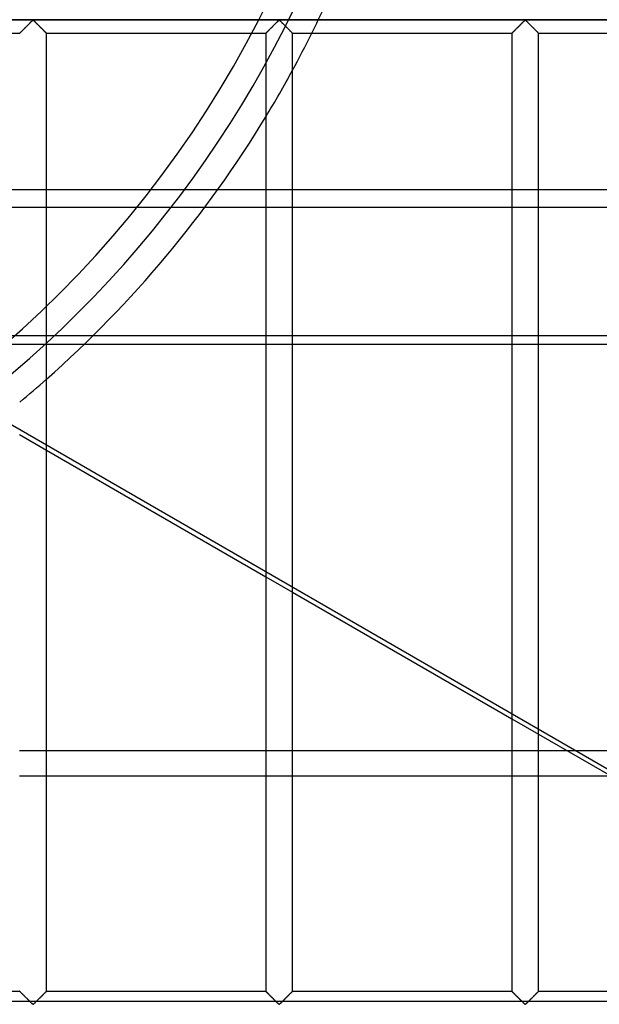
# Model space of a CAD drawing. Header units: millimetres. Extents: x -572 to 572, y -572 to 572.
# Tile 43 of 59: x 135 to 244, y -276 to -92. Entities that reach past the tile are written whole.
import ezdxf

# ---------------------------------------------------------------- set-up
doc = ezdxf.new("R2010")
doc.units = ezdxf.units.MM
doc.layers.add('MAIN-1', color=7, linetype='Continuous')
doc.layers.add('MAIN-2', color=7, linetype='Continuous')

msp = doc.modelspace()

# ---------------------------------------------------------------- linework, layer by layer
at = {"layer": 'MAIN-1'}
for p, q in [((551.25, -91.88), (-551.25, -91.88)), ((135.92, -93.77), (136.03, -93.66)), ((136.03, -93.66), (136.13, -93.55)), ((136.13, -93.55), (136.25, -93.44)), ((136.25, -93.44), (136.36, -93.33)), ((136.36, -93.33), (136.48, -93.21)), ((136.48, -93.21), (136.6, -93.09)), ((136.6, -93.09), (136.72, -92.97)), ((136.72, -92.97), (136.84, -92.85)), ((136.84, -92.85), (136.96, -92.73)), ((136.96, -92.73), (137.08, -92.62)), ((137.08, -92.62), (137.19, -92.5)), ((137.19, -92.5), (137.3, -92.39)), ((137.3, -92.39), (137.41, -92.29)), ((137.41, -92.29), (137.51, -92.19)), ((137.51, -92.19), (137.61, -92.09)), ((137.61, -92.09), (137.7, -92.01)), ((137.7, -92.01), (137.81, -91.95)), ((137.81, -91.95), (137.89, -91.98)), ((137.89, -91.98), (137.94, -92.02)), ((137.94, -92.02), (137.99, -92.07)), ((137.99, -92.07), (138.05, -92.12)), ((138.05, -92.12), (138.1, -92.17)), ((138.1, -92.17), (138.16, -92.23)), ((138.16, -92.23), (138.22, -92.29)), ((138.22, -92.29), (138.28, -92.35)), ((138.28, -92.35), (138.34, -92.41)), ((138.34, -92.41), (138.41, -92.47)), ((138.41, -92.47), (138.47, -92.54)), ((138.47, -92.54), (138.54, -92.6)), ((138.54, -92.6), (138.6, -92.67)), ((138.6, -92.67), (138.67, -92.74)), ((138.67, -92.74), (138.74, -92.8)), ((138.74, -92.8), (138.81, -92.87)), ((138.81, -92.87), (138.88, -92.94)), ((138.88, -92.94), (138.94, -93.01)), ((138.94, -93.01), (139.01, -93.08)), ((139.01, -93.08), (139.08, -93.15)), ((139.08, -93.15), (139.15, -93.22)), ((139.15, -93.22), (139.22, -93.28)), ((139.22, -93.28), (139.29, -93.35)), ((139.29, -93.35), (139.35, -93.42)), ((139.35, -93.42), (139.42, -93.48)), ((139.42, -93.48), (139.48, -93.55)), ((139.48, -93.55), (139.55, -93.61)), ((139.55, -93.61), (139.61, -93.67)), ((139.61, -93.67), (139.67, -93.73)), ((181.86, -93.77), (181.96, -93.66)), ((181.96, -93.66), (182.07, -93.55)), ((182.07, -93.55), (182.18, -93.44)), ((182.18, -93.44), (182.3, -93.33)), ((182.3, -93.33), (182.42, -93.21)), ((182.42, -93.21), (182.54, -93.09)), ((182.54, -93.09), (182.66, -92.97)), ((182.66, -92.97), (182.78, -92.85)), ((182.78, -92.85), (182.9, -92.73)), ((182.9, -92.73), (183.01, -92.62)), ((183.01, -92.62), (183.13, -92.5)), ((183.13, -92.5), (183.24, -92.39)), ((183.24, -92.39), (183.35, -92.29)), ((183.35, -92.29), (183.45, -92.19)), ((183.45, -92.19), (183.54, -92.09)), ((183.54, -92.09), (183.64, -92.01)), ((183.64, -92.01), (183.75, -91.95)), ((183.75, -91.95), (183.82, -91.98)), ((183.82, -91.98), (183.88, -92.02)), ((183.88, -92.02), (183.93, -92.07)), ((183.93, -92.07), (183.98, -92.12)), ((183.98, -92.12), (184.04, -92.17)), ((184.04, -92.17), (184.1, -92.23)), ((184.1, -92.23), (184.16, -92.29)), ((184.16, -92.29), (184.22, -92.35)), ((184.22, -92.35), (184.28, -92.41)), ((184.28, -92.41), (184.34, -92.47)), ((184.34, -92.47), (184.41, -92.54)), ((184.41, -92.54), (184.48, -92.6)), ((184.48, -92.6), (184.54, -92.67)), ((184.54, -92.67), (184.61, -92.74)), ((184.61, -92.74), (184.68, -92.8)), ((184.68, -92.8), (184.74, -92.87)), ((184.74, -92.87), (184.81, -92.94)), ((184.81, -92.94), (184.88, -93.01)), ((184.88, -93.01), (184.95, -93.08)), ((184.95, -93.08), (185.02, -93.15)), ((185.02, -93.15), (185.09, -93.22)), ((185.09, -93.22), (185.16, -93.28)), ((185.16, -93.28), (185.22, -93.35)), ((185.22, -93.35), (185.29, -93.42)), ((185.29, -93.42), (185.36, -93.48)), ((185.36, -93.48), (185.42, -93.55)), ((185.42, -93.55), (185.48, -93.61)), ((185.48, -93.61), (185.55, -93.67)), ((185.55, -93.67), (185.61, -93.73)), ((227.8, -93.77), (227.9, -93.66)), ((227.9, -93.66), (228.01, -93.55)), ((228.01, -93.55), (228.12, -93.44)), ((228.12, -93.44), (228.24, -93.33)), ((228.24, -93.33), (228.36, -93.21)), ((228.36, -93.21), (228.48, -93.09)), ((228.48, -93.09), (228.6, -92.97)), ((228.6, -92.97), (228.72, -92.85)), ((228.72, -92.85), (228.83, -92.73)), ((228.83, -92.73), (228.95, -92.62)), ((228.95, -92.62), (229.06, -92.5)), ((229.06, -92.5), (229.18, -92.39)), ((229.18, -92.39), (229.28, -92.29)), ((229.28, -92.29), (229.38, -92.19)), ((229.38, -92.19), (229.48, -92.09)), ((229.48, -92.09), (229.57, -92.01)), ((229.57, -92.01), (229.69, -91.95)), ((229.69, -91.95), (229.76, -91.98)), ((229.76, -91.98), (229.82, -92.02)), ((229.82, -92.02), (229.87, -92.07)), ((229.87, -92.07), (229.92, -92.12)), ((229.92, -92.12), (229.98, -92.17)), ((229.98, -92.17), (230.04, -92.23)), ((230.04, -92.23), (230.09, -92.29)), ((230.09, -92.29), (230.16, -92.35)), ((230.16, -92.35), (230.22, -92.41)), ((230.22, -92.41), (230.28, -92.47)), ((230.28, -92.47), (230.35, -92.54)), ((230.35, -92.54), (230.41, -92.6)), ((230.41, -92.6), (230.48, -92.67)), ((230.48, -92.67), (230.55, -92.74)), ((230.55, -92.74), (230.61, -92.8)), ((230.61, -92.8), (230.68, -92.87)), ((230.68, -92.87), (230.75, -92.94)), ((230.75, -92.94), (230.82, -93.01)), ((230.82, -93.01), (230.89, -93.08)), ((230.89, -93.08), (230.96, -93.15)), ((230.96, -93.15), (231.03, -93.22)), ((231.03, -93.22), (231.09, -93.28)), ((231.09, -93.28), (231.16, -93.35)), ((231.16, -93.35), (231.23, -93.42)), ((231.23, -93.42), (231.29, -93.48)), ((231.29, -93.48), (231.36, -93.55)), ((231.36, -93.55), (231.42, -93.61)), ((231.42, -93.61), (231.48, -93.67)), ((231.48, -93.67), (231.54, -93.73)), ((94.37, -94.38), (135.31, -94.38)), ((135.31, -94.38), (135.32, -94.37)), ((135.32, -94.37), (135.34, -94.35)), ((135.34, -94.35), (135.38, -94.31)), ((135.38, -94.31), (135.42, -94.27)), ((135.42, -94.27), (135.48, -94.21)), ((135.48, -94.21), (135.55, -94.14)), ((135.55, -94.14), (135.63, -94.06)), ((135.63, -94.06), (135.72, -93.97)), ((135.72, -93.97), (135.82, -93.87)), ((135.82, -93.87), (135.92, -93.77)), ((139.67, -93.73), (139.73, -93.79)), ((139.73, -93.79), (139.79, -93.85)), ((139.79, -93.85), (139.84, -93.91)), ((139.84, -93.91), (139.9, -93.96)), ((139.9, -93.96), (139.95, -94.01)), ((139.95, -94.01), (140, -94.06)), ((140, -94.06), (140.05, -94.11)), ((140.05, -94.11), (140.09, -94.16)), ((140.09, -94.16), (140.13, -94.2)), ((140.13, -94.2), (140.17, -94.23)), ((140.17, -94.23), (140.2, -94.27)), ((140.2, -94.27), (140.23, -94.29)), ((140.23, -94.29), (140.25, -94.32)), ((140.25, -94.32), (140.28, -94.34)), ((140.28, -94.34), (140.29, -94.35)), ((140.29, -94.35), (140.3, -94.37)), ((140.3, -94.37), (140.31, -94.37)), ((140.31, -94.37), (140.31, -94.38)), ((140.31, -273.12), (140.31, -94.38)), ((140.31, -94.38), (181.25, -94.38)), ((181.25, -94.38), (181.26, -94.37)), ((181.25, -94.38), (181.25, -273.12)), ((181.26, -94.37), (181.28, -94.35)), ((181.28, -94.35), (181.31, -94.31)), ((181.31, -94.31), (181.36, -94.27)), ((181.36, -94.27), (181.42, -94.21)), ((181.42, -94.21), (181.49, -94.14)), ((181.49, -94.14), (181.57, -94.06)), ((181.57, -94.06), (181.66, -93.97)), ((181.66, -93.97), (181.76, -93.87)), ((181.76, -93.87), (181.86, -93.77)), ((185.61, -93.73), (185.67, -93.79)), ((185.67, -93.79), (185.72, -93.85)), ((185.72, -93.85), (185.78, -93.91)), ((185.78, -93.91), (185.84, -93.96)), ((185.84, -93.96), (185.89, -94.01)), ((185.89, -94.01), (185.94, -94.06)), ((185.94, -94.06), (185.99, -94.11)), ((185.99, -94.11), (186.03, -94.16)), ((186.03, -94.16), (186.07, -94.2)), ((186.07, -94.2), (186.11, -94.23)), ((186.11, -94.23), (186.14, -94.27)), ((186.14, -94.27), (186.17, -94.29)), ((186.17, -94.29), (186.19, -94.32)), ((186.19, -94.32), (186.21, -94.34)), ((186.21, -94.34), (186.23, -94.35)), ((186.23, -94.35), (186.24, -94.37)), ((186.24, -94.37), (186.25, -94.37)), ((186.25, -94.37), (186.25, -94.38)), ((186.25, -273.12), (186.25, -94.38)), ((186.25, -94.38), (227.19, -94.38)), ((227.19, -94.38), (227.2, -94.37)), ((227.19, -94.38), (227.19, -273.12)), ((227.2, -94.37), (227.22, -94.35)), ((227.22, -94.35), (227.25, -94.31)), ((227.25, -94.31), (227.3, -94.27)), ((227.3, -94.27), (227.36, -94.21)), ((227.36, -94.21), (227.43, -94.14)), ((227.43, -94.14), (227.51, -94.06)), ((227.51, -94.06), (227.6, -93.97)), ((227.6, -93.97), (227.69, -93.87)), ((227.69, -93.87), (227.8, -93.77)), ((231.54, -93.73), (231.6, -93.79)), ((231.6, -93.79), (231.66, -93.85)), ((231.66, -93.85), (231.72, -93.91)), ((231.72, -93.91), (231.77, -93.96)), ((231.77, -93.96), (231.83, -94.01)), ((231.83, -94.01), (231.88, -94.06)), ((231.88, -94.06), (231.92, -94.11)), ((231.92, -94.11), (231.97, -94.16)), ((231.97, -94.16), (232.01, -94.2)), ((232.01, -94.2), (232.04, -94.23)), ((232.04, -94.23), (232.08, -94.27)), ((232.08, -94.27), (232.11, -94.29)), ((232.11, -94.29), (232.13, -94.32)), ((232.13, -94.32), (232.15, -94.34)), ((232.15, -94.34), (232.17, -94.35)), ((232.17, -94.35), (232.18, -94.37)), ((232.18, -94.37), (232.18, -94.37)), ((232.18, -94.37), (232.19, -94.38)), ((232.19, -273.12), (232.19, -94.38)), ((232.19, -94.38), (273.13, -94.38)), ((140.31, -172.13), (181.25, -195.77)), ((186.25, -198.65), (227.19, -222.29)), ((232.19, -225.17), (273.13, -248.81)), ((140.31, -228.22), (181.25, -228.22)), ((186.25, -228.22), (227.19, -228.22)), ((232.19, -228.22), (237.46, -228.22)), ((181.25, -232.98), (140.31, -232.98)), ((227.19, -232.98), (186.25, -232.98)), ((245.7, -232.98), (232.19, -232.98)), ((94.37, -273.12), (135.31, -273.12)), ((135.32, -273.13), (135.31, -273.12)), ((135.33, -273.15), (135.32, -273.13)), ((135.32, -273.13), (135.32, -273.13)), ((135.35, -273.16), (135.33, -273.15)), ((135.37, -273.18), (135.35, -273.16)), ((135.39, -273.21), (135.37, -273.18)), ((135.42, -273.23), (135.39, -273.21)), ((135.46, -273.27), (135.42, -273.23)), ((135.49, -273.3), (135.46, -273.27)), ((135.53, -273.34), (135.49, -273.3)), ((135.58, -273.39), (135.53, -273.34)), ((135.62, -273.44), (135.58, -273.39)), ((135.67, -273.49), (135.62, -273.44)), ((135.73, -273.54), (135.67, -273.49)), ((135.78, -273.59), (135.73, -273.54)), ((135.84, -273.65), (135.78, -273.59)), ((135.9, -273.71), (135.84, -273.65)), ((135.96, -273.77), (135.9, -273.71)), ((139.7, -273.73), (139.6, -273.84)), ((139.81, -273.63), (139.7, -273.73)), ((139.9, -273.53), (139.81, -273.63)), ((139.99, -273.44), (139.9, -273.53)), ((140.07, -273.36), (139.99, -273.44)), ((140.14, -273.29), (140.07, -273.36)), ((140.2, -273.23), (140.14, -273.29)), ((140.25, -273.19), (140.2, -273.23)), ((140.28, -273.15), (140.25, -273.19)), ((140.3, -273.13), (140.28, -273.15)), ((140.31, -273.12), (140.3, -273.13)), ((140.31, -273.12), (181.25, -273.12)), ((181.25, -273.13), (181.25, -273.12)), ((181.26, -273.13), (181.25, -273.13)), ((181.27, -273.15), (181.26, -273.13)), ((181.29, -273.16), (181.27, -273.15)), ((181.31, -273.18), (181.29, -273.16)), ((181.33, -273.21), (181.31, -273.18)), ((181.36, -273.23), (181.33, -273.21)), ((181.39, -273.27), (181.36, -273.23)), ((181.43, -273.3), (181.39, -273.27)), ((181.47, -273.34), (181.43, -273.3)), ((181.51, -273.39), (181.47, -273.34)), ((181.56, -273.44), (181.51, -273.39)), ((181.61, -273.49), (181.56, -273.44)), ((181.66, -273.54), (181.61, -273.49)), ((181.72, -273.59), (181.66, -273.54)), ((181.78, -273.65), (181.72, -273.59)), ((181.83, -273.71), (181.78, -273.65)), ((181.89, -273.77), (181.83, -273.71)), ((185.64, -273.73), (185.54, -273.84)), ((185.74, -273.63), (185.64, -273.73)), ((185.84, -273.53), (185.74, -273.63)), ((185.93, -273.44), (185.84, -273.53)), ((186.01, -273.36), (185.93, -273.44)), ((186.08, -273.29), (186.01, -273.36)), ((186.14, -273.23), (186.08, -273.29)), ((186.19, -273.19), (186.14, -273.23)), ((186.22, -273.15), (186.19, -273.19)), ((186.24, -273.13), (186.22, -273.15)), ((186.25, -273.12), (186.24, -273.13)), ((186.25, -273.12), (227.19, -273.12)), ((227.19, -273.13), (227.19, -273.12)), ((227.2, -273.13), (227.19, -273.13)), ((227.21, -273.15), (227.2, -273.13)), ((227.22, -273.16), (227.21, -273.15)), ((227.25, -273.18), (227.22, -273.16)), ((227.27, -273.21), (227.25, -273.18)), ((227.3, -273.23), (227.27, -273.21)), ((227.33, -273.27), (227.3, -273.23)), ((227.37, -273.3), (227.33, -273.27)), ((227.41, -273.34), (227.37, -273.3)), ((227.45, -273.39), (227.41, -273.34)), ((227.5, -273.44), (227.45, -273.39)), ((227.55, -273.49), (227.5, -273.44)), ((227.6, -273.54), (227.55, -273.49)), ((227.66, -273.59), (227.6, -273.54)), ((227.71, -273.65), (227.66, -273.59)), ((227.77, -273.71), (227.71, -273.65)), ((227.83, -273.77), (227.77, -273.71)), ((231.58, -273.73), (231.47, -273.84)), ((231.68, -273.63), (231.58, -273.73)), ((231.78, -273.53), (231.68, -273.63)), ((231.87, -273.44), (231.78, -273.53)), ((231.95, -273.36), (231.87, -273.44)), ((232.02, -273.29), (231.95, -273.36)), ((232.08, -273.23), (232.02, -273.29)), ((232.12, -273.19), (232.08, -273.23)), ((232.16, -273.15), (232.12, -273.19)), ((232.18, -273.13), (232.16, -273.15)), ((232.19, -273.12), (232.18, -273.13)), ((232.19, -273.12), (273.13, -273.12)), ((136.02, -273.83), (135.96, -273.77)), ((136.08, -273.89), (136.02, -273.83)), ((136.14, -273.95), (136.08, -273.89)), ((136.21, -274.02), (136.14, -273.95)), ((136.27, -274.08), (136.21, -274.02)), ((136.34, -274.15), (136.27, -274.08)), ((136.41, -274.22), (136.34, -274.15)), ((136.47, -274.28), (136.41, -274.22)), ((136.54, -274.35), (136.47, -274.28)), ((136.61, -274.42), (136.54, -274.35)), ((136.68, -274.49), (136.61, -274.42)), ((136.75, -274.56), (136.68, -274.49)), ((136.82, -274.63), (136.75, -274.56)), ((136.89, -274.7), (136.82, -274.63)), ((136.95, -274.76), (136.89, -274.7)), ((137.02, -274.83), (136.95, -274.76)), ((137.09, -274.9), (137.02, -274.83)), ((137.15, -274.96), (137.09, -274.9)), ((137.22, -275.03), (137.15, -274.96)), ((137.28, -275.09), (137.22, -275.03)), ((137.34, -275.15), (137.28, -275.09)), ((137.41, -275.21), (137.34, -275.15)), ((137.46, -275.27), (137.41, -275.21)), ((137.52, -275.33), (137.46, -275.27)), ((137.58, -275.38), (137.52, -275.33)), ((137.63, -275.43), (137.58, -275.38)), ((137.68, -275.48), (137.63, -275.43)), ((137.74, -275.52), (137.68, -275.48)), ((137.81, -275.55), (137.74, -275.52)), ((137.93, -275.49), (137.81, -275.55)), ((138.02, -275.41), (137.93, -275.49)), ((138.12, -275.31), (138.02, -275.41)), ((138.22, -275.21), (138.12, -275.31)), ((138.32, -275.11), (138.22, -275.21)), ((138.44, -275), (138.32, -275.11)), ((138.55, -274.88), (138.44, -275)), ((138.67, -274.77), (138.55, -274.88)), ((138.78, -274.65), (138.67, -274.77)), ((138.9, -274.53), (138.78, -274.65)), ((139.02, -274.41), (138.9, -274.53)), ((139.14, -274.29), (139.02, -274.41)), ((139.26, -274.17), (139.14, -274.29)), ((139.38, -274.06), (139.26, -274.17)), ((139.49, -273.95), (139.38, -274.06)), ((139.6, -273.84), (139.49, -273.95)), ((181.95, -273.83), (181.89, -273.77)), ((182.02, -273.89), (181.95, -273.83)), ((182.08, -273.95), (182.02, -273.89)), ((182.14, -274.02), (182.08, -273.95)), ((182.21, -274.08), (182.14, -274.02)), ((182.28, -274.15), (182.21, -274.08)), ((182.34, -274.22), (182.28, -274.15)), ((182.41, -274.28), (182.34, -274.22)), ((182.48, -274.35), (182.41, -274.28)), ((182.55, -274.42), (182.48, -274.35)), ((182.62, -274.49), (182.55, -274.42)), ((182.69, -274.56), (182.62, -274.49)), ((182.76, -274.63), (182.69, -274.56)), ((182.82, -274.7), (182.76, -274.63)), ((182.89, -274.76), (182.82, -274.7)), ((182.96, -274.83), (182.89, -274.76)), ((183.02, -274.9), (182.96, -274.83)), ((183.09, -274.96), (183.02, -274.9)), ((183.16, -275.03), (183.09, -274.96)), ((183.22, -275.09), (183.16, -275.03)), ((183.28, -275.15), (183.22, -275.09)), ((183.34, -275.21), (183.28, -275.15)), ((183.4, -275.27), (183.34, -275.21)), ((183.46, -275.33), (183.4, -275.27)), ((183.52, -275.38), (183.46, -275.33)), ((183.57, -275.43), (183.52, -275.38)), ((183.62, -275.48), (183.57, -275.43)), ((183.68, -275.52), (183.62, -275.48)), ((183.75, -275.55), (183.68, -275.52)), ((183.86, -275.49), (183.75, -275.55)), ((183.96, -275.41), (183.86, -275.49)), ((184.05, -275.31), (183.96, -275.41)), ((184.15, -275.21), (184.05, -275.31)), ((184.26, -275.11), (184.15, -275.21)), ((184.37, -275), (184.26, -275.11)), ((184.49, -274.88), (184.37, -275)), ((184.6, -274.77), (184.49, -274.88)), ((184.72, -274.65), (184.6, -274.77)), ((184.84, -274.53), (184.72, -274.65)), ((184.96, -274.41), (184.84, -274.53)), ((185.08, -274.29), (184.96, -274.41)), ((185.2, -274.17), (185.08, -274.29)), ((185.32, -274.06), (185.2, -274.17)), ((185.43, -273.95), (185.32, -274.06)), ((185.54, -273.84), (185.43, -273.95)), ((227.89, -273.83), (227.83, -273.77)), ((227.95, -273.89), (227.89, -273.83)), ((228.02, -273.95), (227.95, -273.89)), ((228.08, -274.02), (228.02, -273.95)), ((228.15, -274.08), (228.08, -274.02)), ((228.21, -274.15), (228.15, -274.08)), ((228.28, -274.22), (228.21, -274.15)), ((228.35, -274.28), (228.28, -274.22)), ((228.42, -274.35), (228.35, -274.28)), ((228.49, -274.42), (228.42, -274.35)), ((228.56, -274.49), (228.49, -274.42)), ((228.62, -274.56), (228.56, -274.49)), ((228.69, -274.63), (228.62, -274.56)), ((228.76, -274.7), (228.69, -274.63)), ((228.83, -274.76), (228.76, -274.7)), ((228.9, -274.83), (228.83, -274.76)), ((228.96, -274.9), (228.9, -274.83)), ((229.03, -274.96), (228.96, -274.9)), ((229.09, -275.03), (229.03, -274.96)), ((229.16, -275.09), (229.09, -275.03)), ((229.22, -275.15), (229.16, -275.09)), ((229.28, -275.21), (229.22, -275.15)), ((229.34, -275.27), (229.28, -275.21)), ((229.4, -275.33), (229.34, -275.27)), ((229.45, -275.38), (229.4, -275.33)), ((229.51, -275.43), (229.45, -275.38)), ((229.56, -275.48), (229.51, -275.43)), ((229.61, -275.52), (229.56, -275.48)), ((229.69, -275.55), (229.61, -275.52)), ((229.8, -275.49), (229.69, -275.55)), ((229.89, -275.41), (229.8, -275.49)), ((229.99, -275.31), (229.89, -275.41)), ((230.09, -275.21), (229.99, -275.31)), ((230.2, -275.11), (230.09, -275.21)), ((230.31, -275), (230.2, -275.11)), ((230.42, -274.88), (230.31, -275)), ((230.54, -274.77), (230.42, -274.88)), ((230.66, -274.65), (230.54, -274.77)), ((230.78, -274.53), (230.66, -274.65)), ((230.9, -274.41), (230.78, -274.53)), ((231.02, -274.29), (230.9, -274.41)), ((231.14, -274.17), (231.02, -274.29)), ((231.25, -274.06), (231.14, -274.17)), ((231.37, -273.95), (231.25, -274.06)), ((231.47, -273.84), (231.37, -273.95))]:
    msp.add_line(p, q, dxfattribs=at)
for start, end in [(331.4659, 333.5661), (311.4409, 328.7551)]:
    msp.add_arc((0, 0), 212, start, end, dxfattribs=at)
at = {"layer": 'MAIN-2'}
for p, q in [((-548.75, -91.88), (548.75, -91.88)), ((136.06, -93.63), (135.97, -93.72)), ((136.14, -93.54), (136.06, -93.63)), ((136.23, -93.45), (136.14, -93.54)), ((136.33, -93.36), (136.23, -93.45)), ((136.42, -93.27), (136.33, -93.36)), ((136.52, -93.17), (136.42, -93.27)), ((136.62, -93.07), (136.52, -93.17)), ((136.71, -92.98), (136.62, -93.07)), ((136.81, -92.88), (136.71, -92.98)), ((136.9, -92.79), (136.81, -92.88)), ((137, -92.69), (136.9, -92.79)), ((137.09, -92.6), (137, -92.69)), ((137.18, -92.51), (137.09, -92.6)), ((137.27, -92.42), (137.18, -92.51)), ((137.36, -92.33), (137.27, -92.42)), ((137.45, -92.25), (137.36, -92.33)), ((137.53, -92.17), (137.45, -92.25)), ((137.6, -92.09), (137.53, -92.17)), ((137.68, -92.03), (137.6, -92.09)), ((137.76, -91.96), (137.68, -92.03)), ((137.87, -91.96), (137.76, -91.96)), ((137.95, -92.03), (137.87, -91.96)), ((138.02, -92.09), (137.95, -92.03)), ((138.1, -92.17), (138.02, -92.09)), ((138.18, -92.25), (138.1, -92.17)), ((138.26, -92.33), (138.18, -92.25)), ((138.35, -92.42), (138.26, -92.33)), ((138.44, -92.51), (138.35, -92.42)), ((138.53, -92.6), (138.44, -92.51)), ((138.63, -92.69), (138.53, -92.6)), ((138.72, -92.79), (138.63, -92.69)), ((138.82, -92.88), (138.72, -92.79)), ((138.91, -92.98), (138.82, -92.88)), ((139.01, -93.07), (138.91, -92.98)), ((139.11, -93.17), (139.01, -93.07)), ((139.2, -93.27), (139.11, -93.17)), ((139.3, -93.36), (139.2, -93.27)), ((139.39, -93.45), (139.3, -93.36)), ((139.48, -93.54), (139.39, -93.45)), ((139.57, -93.63), (139.48, -93.54)), ((139.65, -93.72), (139.57, -93.63)), ((181.99, -93.63), (181.91, -93.72)), ((182.08, -93.54), (181.99, -93.63)), ((182.17, -93.45), (182.08, -93.54)), ((182.27, -93.36), (182.17, -93.45)), ((182.36, -93.27), (182.27, -93.36)), ((182.46, -93.17), (182.36, -93.27)), ((182.55, -93.07), (182.46, -93.17)), ((182.65, -92.98), (182.55, -93.07)), ((182.75, -92.88), (182.65, -92.98)), ((182.84, -92.79), (182.75, -92.88)), ((182.94, -92.69), (182.84, -92.79)), ((183.03, -92.6), (182.94, -92.69)), ((183.12, -92.51), (183.03, -92.6)), ((183.21, -92.42), (183.12, -92.51)), ((183.3, -92.33), (183.21, -92.42)), ((183.38, -92.25), (183.3, -92.33)), ((183.46, -92.17), (183.38, -92.25)), ((183.54, -92.09), (183.46, -92.17)), ((183.62, -92.03), (183.54, -92.09)), ((183.69, -91.96), (183.62, -92.03)), ((183.81, -91.96), (183.69, -91.96)), ((183.88, -92.03), (183.81, -91.96)), ((183.96, -92.09), (183.88, -92.03)), ((184.04, -92.17), (183.96, -92.09)), ((184.12, -92.25), (184.04, -92.17)), ((184.2, -92.33), (184.12, -92.25)), ((184.29, -92.42), (184.2, -92.33)), ((184.38, -92.51), (184.29, -92.42)), ((184.47, -92.6), (184.38, -92.51)), ((184.56, -92.69), (184.47, -92.6)), ((184.66, -92.79), (184.56, -92.69)), ((184.75, -92.88), (184.66, -92.79)), ((184.85, -92.98), (184.75, -92.88)), ((184.95, -93.07), (184.85, -92.98)), ((185.04, -93.17), (184.95, -93.07)), ((185.14, -93.27), (185.04, -93.17)), ((185.23, -93.36), (185.14, -93.27)), ((185.33, -93.45), (185.23, -93.36)), ((185.42, -93.54), (185.33, -93.45)), ((185.51, -93.63), (185.42, -93.54)), ((185.59, -93.72), (185.51, -93.63)), ((227.93, -93.63), (227.85, -93.72)), ((228.02, -93.54), (227.93, -93.63)), ((228.11, -93.45), (228.02, -93.54)), ((228.2, -93.36), (228.11, -93.45)), ((228.3, -93.27), (228.2, -93.36)), ((228.39, -93.17), (228.3, -93.27)), ((228.49, -93.07), (228.39, -93.17)), ((228.59, -92.98), (228.49, -93.07)), ((228.68, -92.88), (228.59, -92.98)), ((228.78, -92.79), (228.68, -92.88)), ((228.87, -92.69), (228.78, -92.79)), ((228.97, -92.6), (228.87, -92.69)), ((229.06, -92.51), (228.97, -92.6)), ((229.15, -92.42), (229.06, -92.51)), ((229.24, -92.33), (229.15, -92.42)), ((229.32, -92.25), (229.24, -92.33)), ((229.4, -92.17), (229.32, -92.25)), ((229.48, -92.09), (229.4, -92.17)), ((229.55, -92.03), (229.48, -92.09)), ((229.63, -91.96), (229.55, -92.03)), ((229.74, -91.96), (229.63, -91.96)), ((229.82, -92.03), (229.74, -91.96)), ((229.9, -92.09), (229.82, -92.03)), ((229.97, -92.17), (229.9, -92.09)), ((230.05, -92.25), (229.97, -92.17)), ((230.14, -92.33), (230.05, -92.25)), ((230.23, -92.42), (230.14, -92.33)), ((230.32, -92.51), (230.23, -92.42)), ((230.41, -92.6), (230.32, -92.51)), ((230.5, -92.69), (230.41, -92.6)), ((230.6, -92.79), (230.5, -92.69)), ((230.69, -92.88), (230.6, -92.79)), ((230.79, -92.98), (230.69, -92.88)), ((230.88, -93.07), (230.79, -92.98)), ((230.98, -93.17), (230.88, -93.07)), ((231.08, -93.27), (230.98, -93.17)), ((231.17, -93.36), (231.08, -93.27)), ((231.27, -93.45), (231.17, -93.36)), ((231.36, -93.54), (231.27, -93.45)), ((231.44, -93.63), (231.36, -93.54)), ((231.53, -93.72), (231.44, -93.63)), ((135.32, -94.37), (135.31, -94.38)), ((135.33, -94.36), (135.32, -94.37)), ((135.35, -94.33), (135.33, -94.36)), ((135.38, -94.3), (135.35, -94.33)), ((135.42, -94.26), (135.38, -94.3)), ((135.47, -94.22), (135.42, -94.26)), ((135.53, -94.16), (135.47, -94.22)), ((135.59, -94.1), (135.53, -94.16)), ((135.65, -94.03), (135.59, -94.1)), ((135.73, -93.96), (135.65, -94.03)), ((135.81, -93.88), (135.73, -93.96)), ((135.89, -93.8), (135.81, -93.88)), ((135.97, -93.72), (135.89, -93.8)), ((139.74, -93.8), (139.65, -93.72)), ((139.82, -93.88), (139.74, -93.8)), ((139.9, -93.96), (139.82, -93.88)), ((139.97, -94.03), (139.9, -93.96)), ((140.04, -94.1), (139.97, -94.03)), ((140.1, -94.16), (140.04, -94.1)), ((140.15, -94.22), (140.1, -94.16)), ((140.2, -94.26), (140.15, -94.22)), ((140.24, -94.3), (140.2, -94.26)), ((140.27, -94.33), (140.24, -94.3)), ((140.29, -94.36), (140.27, -94.33)), ((140.31, -94.37), (140.29, -94.36)), ((140.31, -94.38), (140.31, -94.37)), ((181.26, -94.37), (181.25, -94.38)), ((181.27, -94.36), (181.26, -94.37)), ((181.29, -94.33), (181.27, -94.36)), ((181.32, -94.3), (181.29, -94.33)), ((181.36, -94.26), (181.32, -94.3)), ((181.41, -94.22), (181.36, -94.26)), ((181.46, -94.16), (181.41, -94.22)), ((181.52, -94.1), (181.46, -94.16)), ((181.59, -94.03), (181.52, -94.1)), ((181.67, -93.96), (181.59, -94.03)), ((181.74, -93.88), (181.67, -93.96)), ((181.82, -93.8), (181.74, -93.88)), ((181.91, -93.72), (181.82, -93.8)), ((185.68, -93.8), (185.59, -93.72)), ((185.76, -93.88), (185.68, -93.8)), ((185.83, -93.96), (185.76, -93.88)), ((185.91, -94.03), (185.83, -93.96)), ((185.98, -94.1), (185.91, -94.03)), ((186.04, -94.16), (185.98, -94.1)), ((186.09, -94.22), (186.04, -94.16)), ((186.14, -94.26), (186.09, -94.22)), ((186.18, -94.3), (186.14, -94.26)), ((186.21, -94.33), (186.18, -94.3)), ((186.23, -94.36), (186.21, -94.33)), ((186.24, -94.37), (186.23, -94.36)), ((186.25, -94.38), (186.24, -94.37)), ((227.21, -94.36), (227.19, -94.37)), ((227.19, -94.37), (227.19, -94.38)), ((227.23, -94.33), (227.21, -94.36)), ((227.26, -94.3), (227.23, -94.33)), ((227.3, -94.26), (227.26, -94.3)), ((227.35, -94.22), (227.3, -94.26)), ((227.4, -94.16), (227.35, -94.22)), ((227.46, -94.1), (227.4, -94.16)), ((227.53, -94.03), (227.46, -94.1)), ((227.6, -93.96), (227.53, -94.03)), ((227.68, -93.88), (227.6, -93.96)), ((227.76, -93.8), (227.68, -93.88)), ((227.85, -93.72), (227.76, -93.8)), ((231.61, -93.8), (231.53, -93.72)), ((231.69, -93.88), (231.61, -93.8)), ((231.77, -93.96), (231.69, -93.88)), ((231.85, -94.03), (231.77, -93.96)), ((231.91, -94.1), (231.85, -94.03)), ((231.97, -94.16), (231.91, -94.1)), ((232.03, -94.22), (231.97, -94.16)), ((232.08, -94.26), (232.03, -94.22)), ((232.12, -94.3), (232.08, -94.26)), ((232.15, -94.33), (232.12, -94.3)), ((232.17, -94.36), (232.15, -94.33)), ((232.18, -94.37), (232.17, -94.36)), ((232.19, -94.38), (232.18, -94.37)), ((410.36, -327.14), (52.74, -120.67)), ((527.5, -123.59), (-527.5, -123.59)), ((-377.44, -126.8), (377.44, -126.8)), ((-421.77, -152.39), (421.77, -152.39)), ((419.09, -150.84), (-419.09, -150.84)), ((135.31, -169.24), (140.31, -172.13)), ((181.25, -195.77), (186.25, -198.65)), ((227.19, -222.29), (232.19, -225.17)), ((135.31, -228.22), (140.31, -228.22)), ((181.25, -228.22), (186.25, -228.22)), ((227.19, -228.22), (232.19, -228.22)), ((237.46, -228.22), (472.79, -228.22)), ((140.31, -232.98), (135.31, -232.98)), ((186.25, -232.98), (181.25, -232.98)), ((232.19, -232.98), (227.19, -232.98)), ((135.31, -273.12), (135.32, -273.13)), ((135.32, -273.13), (135.33, -273.14)), ((135.33, -273.14), (135.35, -273.17)), ((135.35, -273.17), (135.38, -273.2)), ((135.38, -273.2), (135.42, -273.24)), ((135.42, -273.24), (135.47, -273.28)), ((135.47, -273.28), (135.53, -273.34)), ((135.53, -273.34), (135.59, -273.4)), ((135.59, -273.4), (135.65, -273.47)), ((135.65, -273.47), (135.73, -273.54)), ((135.73, -273.54), (135.81, -273.62)), ((135.81, -273.62), (135.89, -273.7)), ((135.89, -273.7), (135.97, -273.78)), ((139.65, -273.78), (139.74, -273.7)), ((139.74, -273.7), (139.82, -273.62)), ((139.82, -273.62), (139.9, -273.54)), ((139.9, -273.54), (139.97, -273.47)), ((139.97, -273.47), (140.04, -273.4)), ((140.04, -273.4), (140.1, -273.34)), ((140.1, -273.34), (140.15, -273.28)), ((140.15, -273.28), (140.2, -273.24)), ((140.2, -273.24), (140.24, -273.2)), ((140.24, -273.2), (140.27, -273.17)), ((140.27, -273.17), (140.29, -273.14)), ((140.29, -273.14), (140.31, -273.13)), ((140.31, -273.13), (140.31, -273.12)), ((181.25, -273.12), (181.26, -273.13)), ((181.26, -273.13), (181.27, -273.14)), ((181.27, -273.14), (181.29, -273.17)), ((181.29, -273.17), (181.32, -273.2)), ((181.32, -273.2), (181.36, -273.24)), ((181.36, -273.24), (181.41, -273.28)), ((181.41, -273.28), (181.46, -273.34)), ((181.46, -273.34), (181.52, -273.4)), ((181.52, -273.4), (181.59, -273.47)), ((181.59, -273.47), (181.67, -273.54)), ((181.67, -273.54), (181.74, -273.62)), ((181.74, -273.62), (181.82, -273.7)), ((181.82, -273.7), (181.91, -273.78)), ((185.59, -273.78), (185.68, -273.7)), ((185.68, -273.7), (185.76, -273.62)), ((185.76, -273.62), (185.83, -273.54)), ((185.83, -273.54), (185.91, -273.47)), ((185.91, -273.47), (185.98, -273.4)), ((185.98, -273.4), (186.04, -273.34)), ((186.04, -273.34), (186.09, -273.28)), ((186.09, -273.28), (186.14, -273.24)), ((186.14, -273.24), (186.18, -273.2)), ((186.18, -273.2), (186.21, -273.17)), ((186.21, -273.17), (186.23, -273.14)), ((186.23, -273.14), (186.24, -273.13)), ((186.24, -273.13), (186.25, -273.12)), ((227.19, -273.12), (227.19, -273.13)), ((227.19, -273.13), (227.21, -273.14)), ((227.21, -273.14), (227.23, -273.17)), ((227.23, -273.17), (227.26, -273.2)), ((227.26, -273.2), (227.3, -273.24)), ((227.3, -273.24), (227.35, -273.28)), ((227.35, -273.28), (227.4, -273.34)), ((227.4, -273.34), (227.46, -273.4)), ((227.46, -273.4), (227.53, -273.47)), ((227.53, -273.47), (227.6, -273.54)), ((227.6, -273.54), (227.68, -273.62)), ((227.68, -273.62), (227.76, -273.7)), ((227.76, -273.7), (227.85, -273.78)), ((231.53, -273.78), (231.61, -273.7)), ((231.61, -273.7), (231.69, -273.62)), ((231.69, -273.62), (231.77, -273.54)), ((231.77, -273.54), (231.85, -273.47)), ((231.85, -273.47), (231.91, -273.4)), ((231.91, -273.4), (231.97, -273.34)), ((231.97, -273.34), (232.03, -273.28)), ((232.03, -273.28), (232.08, -273.24)), ((232.08, -273.24), (232.12, -273.2)), ((232.12, -273.2), (232.15, -273.17)), ((232.15, -273.17), (232.17, -273.14)), ((232.17, -273.14), (232.18, -273.13)), ((232.18, -273.13), (232.19, -273.12)), ((527.5, -275.01), (-527.5, -275.01)), ((135.97, -273.78), (136.06, -273.87)), ((136.06, -273.87), (136.14, -273.96)), ((136.14, -273.96), (136.23, -274.05)), ((136.23, -274.05), (136.33, -274.14)), ((136.33, -274.14), (136.42, -274.23)), ((136.42, -274.23), (136.52, -274.33)), ((136.52, -274.33), (136.62, -274.43)), ((136.62, -274.43), (136.71, -274.52)), ((136.71, -274.52), (136.81, -274.62)), ((136.81, -274.62), (136.9, -274.71)), ((136.9, -274.71), (137, -274.81)), ((137, -274.81), (137.09, -274.9)), ((137.09, -274.9), (137.18, -274.99)), ((137.18, -274.99), (137.27, -275.08)), ((137.27, -275.08), (137.36, -275.17)), ((137.36, -275.17), (137.45, -275.25)), ((137.45, -275.25), (137.53, -275.33)), ((137.53, -275.33), (137.6, -275.41)), ((137.6, -275.41), (137.68, -275.47)), ((137.68, -275.47), (137.76, -275.54)), ((137.76, -275.54), (137.87, -275.54)), ((137.87, -275.54), (137.95, -275.47)), ((137.95, -275.47), (138.02, -275.41)), ((138.02, -275.41), (138.1, -275.33)), ((138.1, -275.33), (138.18, -275.25)), ((138.18, -275.25), (138.26, -275.17)), ((138.26, -275.17), (138.35, -275.08)), ((138.35, -275.08), (138.44, -274.99)), ((138.44, -274.99), (138.53, -274.9)), ((138.53, -274.9), (138.63, -274.81)), ((138.63, -274.81), (138.72, -274.71)), ((138.72, -274.71), (138.82, -274.62)), ((138.82, -274.62), (138.91, -274.52)), ((138.91, -274.52), (139.01, -274.43)), ((139.01, -274.43), (139.11, -274.33)), ((139.11, -274.33), (139.2, -274.23)), ((139.2, -274.23), (139.3, -274.14)), ((139.3, -274.14), (139.39, -274.05)), ((139.39, -274.05), (139.48, -273.96)), ((139.48, -273.96), (139.57, -273.87)), ((139.57, -273.87), (139.65, -273.78)), ((181.91, -273.78), (181.99, -273.87)), ((181.99, -273.87), (182.08, -273.96)), ((182.08, -273.96), (182.17, -274.05)), ((182.17, -274.05), (182.27, -274.14)), ((182.27, -274.14), (182.36, -274.23)), ((182.36, -274.23), (182.46, -274.33)), ((182.46, -274.33), (182.55, -274.43)), ((182.55, -274.43), (182.65, -274.52)), ((182.65, -274.52), (182.75, -274.62)), ((182.75, -274.62), (182.84, -274.71)), ((182.84, -274.71), (182.94, -274.81)), ((182.94, -274.81), (183.03, -274.9)), ((183.03, -274.9), (183.12, -274.99)), ((183.12, -274.99), (183.21, -275.08)), ((183.21, -275.08), (183.3, -275.17)), ((183.3, -275.17), (183.38, -275.25)), ((183.38, -275.25), (183.46, -275.33)), ((183.46, -275.33), (183.54, -275.41)), ((183.54, -275.41), (183.62, -275.47)), ((183.62, -275.47), (183.69, -275.54)), ((183.69, -275.54), (183.81, -275.54)), ((183.81, -275.54), (183.88, -275.47)), ((183.88, -275.47), (183.96, -275.41)), ((183.96, -275.41), (184.04, -275.33)), ((184.04, -275.33), (184.12, -275.25)), ((184.12, -275.25), (184.2, -275.17)), ((184.2, -275.17), (184.29, -275.08)), ((184.29, -275.08), (184.38, -274.99)), ((184.38, -274.99), (184.47, -274.9)), ((184.47, -274.9), (184.56, -274.81)), ((184.56, -274.81), (184.66, -274.71)), ((184.66, -274.71), (184.75, -274.62)), ((184.75, -274.62), (184.85, -274.52)), ((184.85, -274.52), (184.95, -274.43)), ((184.95, -274.43), (185.04, -274.33)), ((185.04, -274.33), (185.14, -274.23)), ((185.14, -274.23), (185.23, -274.14)), ((185.23, -274.14), (185.33, -274.05)), ((185.33, -274.05), (185.42, -273.96)), ((185.42, -273.96), (185.51, -273.87)), ((185.51, -273.87), (185.59, -273.78)), ((227.85, -273.78), (227.93, -273.87)), ((227.93, -273.87), (228.02, -273.96)), ((228.02, -273.96), (228.11, -274.05)), ((228.11, -274.05), (228.2, -274.14)), ((228.2, -274.14), (228.3, -274.23)), ((228.3, -274.23), (228.39, -274.33)), ((228.39, -274.33), (228.49, -274.43)), ((228.49, -274.43), (228.59, -274.52)), ((228.59, -274.52), (228.68, -274.62)), ((228.68, -274.62), (228.78, -274.71)), ((228.78, -274.71), (228.87, -274.81)), ((228.87, -274.81), (228.97, -274.9)), ((228.97, -274.9), (229.06, -274.99)), ((229.06, -274.99), (229.15, -275.08)), ((229.15, -275.08), (229.24, -275.17)), ((229.24, -275.17), (229.32, -275.25)), ((229.32, -275.25), (229.4, -275.33)), ((229.4, -275.33), (229.48, -275.41)), ((229.48, -275.41), (229.55, -275.47)), ((229.55, -275.47), (229.63, -275.54)), ((229.63, -275.54), (229.74, -275.54)), ((229.74, -275.54), (229.82, -275.47)), ((229.82, -275.47), (229.9, -275.41)), ((229.9, -275.41), (229.97, -275.33)), ((229.97, -275.33), (230.05, -275.25)), ((230.05, -275.25), (230.14, -275.17)), ((230.14, -275.17), (230.23, -275.08)), ((230.23, -275.08), (230.32, -274.99)), ((230.32, -274.99), (230.41, -274.9)), ((230.41, -274.9), (230.5, -274.81)), ((230.5, -274.81), (230.6, -274.71)), ((230.6, -274.71), (230.69, -274.62)), ((230.69, -274.62), (230.79, -274.52)), ((230.79, -274.52), (230.88, -274.43)), ((230.88, -274.43), (230.98, -274.33)), ((230.98, -274.33), (231.08, -274.23)), ((231.08, -274.23), (231.17, -274.14)), ((231.17, -274.14), (231.27, -274.05)), ((231.27, -274.05), (231.36, -273.96)), ((231.36, -273.96), (231.44, -273.87)), ((231.44, -273.87), (231.53, -273.78))]:
    msp.add_line(p, q, dxfattribs=at)
for radius, start, end in [(202, 180, 0), (207, 211.7493, 0), (212, 333.5661, 335.0656), (212, 328.7551, 331.4659), (212, 309.663, 311.4409)]:
    msp.add_arc((0, 0), radius, start, end, dxfattribs=at)

doc.saveas('drawing.dxf')
